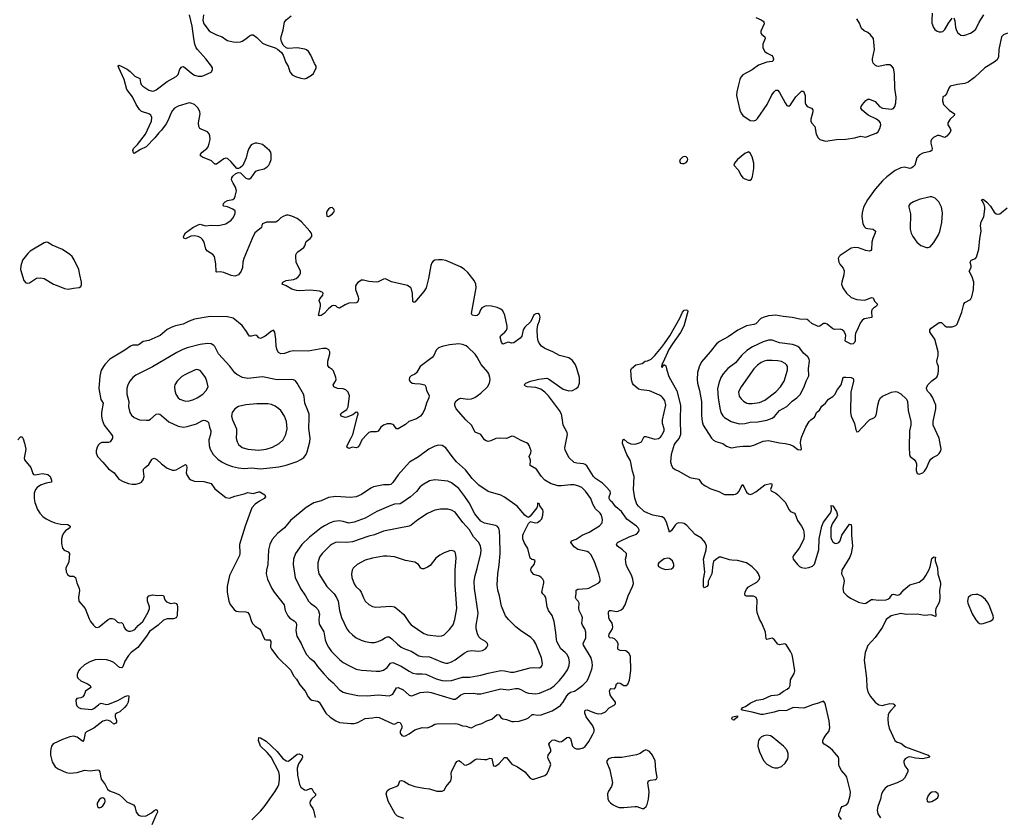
# Model space of a CAD drawing. Header units: inches. Extents: x 1682510 to 1839368, y 640758 to 791543.
# Tile 61 of 186: x 1713002 to 1723740, y 728773 to 737476. Entities that reach past the tile are written whole.
import ezdxf

# ---------------------------------------------------------------- set-up
doc = ezdxf.new("R2010")
doc.units = ezdxf.units.IN
doc.header["$MEASUREMENT"] = 0
for name, color, linetype in [('B7712', 7, 'Continuous'), ('B7713', 7, 'Continuous'), ('B7722', 7, 'Continuous'), ('B7723', 7, 'Continuous')]:
    doc.layers.add(name, color=color, linetype=linetype)

msp = doc.modelspace()

# ---------------------------------------------------------------- linework, layer by layer
at = {"layer": 'B7712', "color": 6}
for points, elevation in [([(1714171, 730000), (1714170, 729999), (1714146, 729970), (1714095, 729925), (1714062, 729910), (1714045, 729895), (1714043, 729870), (1714059, 729830), (1714057, 729810), (1714050, 729799), (1714030, 729790), (1713998, 729818), (1713970, 729831), (1713950, 729833), (1713910, 729822), (1713810, 729747), (1713730, 729707), (1713717, 729690), (1713702, 729618), (1713690, 729600), (1713630, 729649), (1713590, 729658), (1713550, 729650), (1713470, 729622), (1713366, 729574), (1713350, 729550), (1713342, 729518), (1713337, 729490), (1713339, 729450), (1713357, 729377), (1713390, 729324), (1713422, 729302), (1713510, 729263), (1713550, 729254), (1713630, 729262), (1713710, 729286), (1713770, 729280), (1713850, 729290), (1713867, 729287), (1713878, 729270), (1713882, 729222), (1713891, 729190), (1713933, 729130), (1713960, 729080), (1713983, 729063), (1714050, 729037), (1714090, 729017), (1714125, 728990), (1714170, 728941), (1714245, 728910), (1714257, 728890), (1714272, 728830), (1714297, 728797), (1714330, 728785), (1714380, 728790), (1714439, 728821), (1714470, 728849), (1714490, 728859), (1714501, 728850), (1714506, 728830), (1714486, 728794), (1714442, 728690)], 600), ([(1713622, 730000), (1713626, 729990), (1713642, 729970), (1713670, 729959), (1713790, 729948), (1713810, 729959), (1713861, 730000)], 600), ([(1716285, 730000), (1716341, 729910), (1716387, 729867), (1716450, 729825), (1716489, 729809), (1716615, 729795), (1716650, 729797), (1716690, 729808), (1716770, 729851), (1716850, 729857), (1716890, 729866), (1716924, 729864), (1717070, 729793), (1717090, 729791), (1717130, 729812), (1717150, 729808), (1717170, 729770), (1717168, 729750), (1717152, 729710), (1717151, 729690), (1717170, 729665), (1717190, 729659), (1717210, 729663), (1717250, 729685), (1717310, 729727), (1717390, 729752), (1717450, 729751), (1717492, 729768), (1717530, 729789), (1717550, 729792), (1717757, 729797), (1717789, 729790), (1717830, 729773), (1717870, 729769), (1717910, 729753), (1717930, 729751), (1717981, 729779), (1718042, 729798), (1718095, 729825), (1718150, 729845), (1718210, 729894), (1718230, 729890), (1718250, 729863), (1718270, 729846), (1718310, 729840), (1718370, 729819), (1718390, 729817), (1718450, 729823), (1718530, 729846), (1718550, 729857), (1718590, 729894), (1718610, 729896), (1718650, 729887), (1718690, 729892), (1718810, 729935), (1718869, 729971), (1718902, 729998), (1718903, 730000)], 700), ([(1717190, 728759), (1717124, 728784), (1717096, 728810), (1717020, 728950), (1716999, 729030), (1717010, 729062), (1717030, 729080), (1717051, 729089), (1717125, 729115), (1717133, 729127), (1717149, 729171), (1717165, 729175), (1717190, 729166), (1717251, 729131), (1717310, 729111), (1717410, 729091), (1717470, 729084), (1717550, 729057), (1717610, 729060), (1717630, 729069), (1717655, 729110), (1717704, 729170), (1717712, 729208), (1717707, 729250), (1717710, 729270), (1717750, 729354), (1717770, 729383), (1717790, 729392), (1717810, 729382), (1717850, 729346), (1717870, 729343), (1717910, 729359), (1717970, 729404), (1717990, 729410), (1718070, 729403), (1718095, 729405), (1718130, 729417), (1718150, 729415), (1718164, 729344), (1718170, 729335), (1718190, 729333), (1718230, 729360), (1718290, 729425), (1718310, 729424), (1718370, 729352), (1718430, 729324), (1718511, 729271), (1718570, 729202), (1718590, 729190), (1718610, 729190), (1718730, 729230), (1718750, 729247), (1718766, 729274), (1718793, 729350), (1718788, 729370), (1718764, 729410), (1718761, 729430), (1718767, 729450), (1718793, 729490), (1718795, 729510), (1718772, 729570), (1718783, 729590), (1718810, 729614), (1718830, 729617), (1718890, 729597), (1718910, 729599), (1718930, 729610), (1718970, 729644), (1718990, 729648), (1719010, 729632), (1719030, 729550), (1719050, 729530), (1719070, 729522), (1719110, 729521), (1719148, 729532), (1719170, 729546), (1719210, 729600), (1719250, 729672), (1719266, 729710), (1719267, 729730), (1719251, 729770), (1719180, 729870), (1719166, 729910), (1719165, 729930), (1719170, 729941), (1719190, 729945), (1719270, 729913), (1719310, 729904), (1719350, 729906), (1719390, 729923), (1719430, 729969), (1719485, 729995), (1719489, 730000)], 600), ([(1715534, 728746), (1715630, 728840), (1715670, 728886), (1715785, 729050), (1715816, 729104), (1715827, 729133), (1715834, 729186), (1715836, 729230), (1715828, 729270), (1715745, 729430), (1715702, 729482), (1715630, 729550), (1715608, 729610), (1715610, 729643), (1715630, 729640), (1715690, 729603), (1715811, 729491), (1715870, 729418), (1715910, 729388), (1715930, 729387), (1715950, 729396), (1716030, 729461), (1716050, 729465), (1716082, 729450), (1716087, 729430), (1716081, 729410), (1716044, 729356), (1716029, 729310), (1716032, 729232), (1716053, 729133), (1716070, 729102), (1716110, 729072), (1716130, 729071), (1716170, 729087), (1716190, 729087), (1716207, 729050), (1716230, 729030), (1716229, 729010), (1716186, 728970), (1716170, 728950), (1716166, 728930), (1716170, 728910), (1716198, 728870), (1716206, 728850), (1716225, 728770)], 600)]:
    msp.add_lwpolyline(points, dxfattribs=dict(at, elevation=elevation))
at = {"layer": 'B7712', "color": 6, "elevation": 600}
for points in [[(1719830, 729508), (1719810, 729500), (1719770, 729470), (1719730, 729455), (1719570, 729424), (1719490, 729427), (1719457, 729423), (1719423, 729410), (1719407, 729390), (1719406, 729370), (1719437, 729290), (1719467, 729150), (1719457, 729110), (1719422, 729058), (1719411, 729030), (1719416, 728976), (1719429, 728950), (1719445, 728930), (1719474, 728910), (1719511, 728891), (1719541, 728881), (1719590, 728879), (1719712, 728892), (1719731, 728891), (1719790, 728870), (1719810, 728868), (1719835, 728890), (1719846, 728914), (1719859, 728970), (1719866, 729050), (1719854, 729150), (1719860, 729170), (1719880, 729180), (1719935, 729185), (1719948, 729192), (1719953, 729207), (1719941, 729290), (1719934, 729390), (1719905, 729450), (1719870, 729490), (1719850, 729503)], [(1713910, 728987), (1713890, 728982), (1713870, 728964), (1713849, 728929), (1713846, 728910), (1713851, 728890), (1713870, 728878), (1713890, 728883), (1713910, 728898), (1713932, 728930), (1713935, 728950), (1713931, 728971)]]:
    msp.add_lwpolyline(points, close=True, dxfattribs=at)
at = {"layer": 'B7713', "color": 6}
for points, elevation in [([(1719489, 730000), (1719499, 730010), (1719500, 730030), (1719459, 730079), (1719442, 730110), (1719435, 730150), (1719442, 730170), (1719450, 730178), (1719490, 730175), (1719500, 730190), (1719512, 730228), (1719530, 730240), (1719550, 730235), (1719590, 730212), (1719615, 730210), (1719634, 730226), (1719654, 730270), (1719666, 730374), (1719663, 730530), (1719644, 730564), (1719611, 730590), (1719550, 730594), (1719530, 730603), (1719527, 730610), (1719528, 730670), (1719514, 730694), (1719490, 730719), (1719470, 730727), (1719439, 730730), (1719430, 730738), (1719427, 730750), (1719430, 730770), (1719467, 730830), (1719472, 730850), (1719463, 730890), (1719434, 730930), (1719426, 730950), (1719425, 731010), (1719430, 731028), (1719436, 731030), (1719451, 731031), (1719510, 731019), (1719530, 731022), (1719563, 731037), (1719585, 731055), (1719604, 731090), (1719638, 731190), (1719687, 731290), (1719695, 731325), (1719690, 731370), (1719676, 731416), (1719623, 731510), (1719616, 731530), (1719609, 731590), (1719619, 731630), (1719619, 731650), (1719577, 731690), (1719520, 731730), (1719510, 731750), (1719523, 731770), (1719550, 731786), (1719648, 731832), (1719730, 731862), (1719756, 731890), (1719758, 731910), (1719748, 731930), (1719728, 731950), (1719625, 732025), (1719564, 732110), (1719502, 732162), (1719467, 732207), (1719442, 732230), (1719430, 732250), (1719431, 732270), (1719446, 732310), (1719440, 732330), (1719399, 732379), (1719359, 732419), (1719280, 732470), (1719259, 732490), (1719189, 732609), (1719170, 732624), (1719150, 732631), (1719077, 732637), (1719050, 732645), (1718990, 732698), (1718950, 732783), (1718946, 732806), (1718977, 732950), (1718974, 732970), (1718929, 733050), (1718920, 733130), (1718911, 733170), (1718890, 733212), (1718770, 733372), (1718730, 733413), (1718685, 733445), (1718630, 733462), (1718537, 733470), (1718518, 733478), (1718505, 733490), (1718523, 733510), (1718573, 733530), (1718665, 733555), (1718750, 733566), (1718770, 733557), (1718930, 733444), (1718990, 733425), (1719030, 733431), (1719070, 733450), (1719092, 733470), (1719108, 733510), (1719106, 733570), (1719080, 733670), (1719064, 733710), (1719030, 733756), (1718990, 733785), (1718890, 733810), (1718817, 733850), (1718730, 733887), (1718693, 733913), (1718666, 733946), (1718656, 733970), (1718649, 734010), (1718645, 734095), (1718653, 734147), (1718672, 734190), (1718678, 734230), (1718670, 734258), (1718652, 734270), (1718630, 734268), (1718610, 734254), (1718578, 734182), (1718510, 734122), (1718494, 734090), (1718478, 734022), (1718461, 733999), (1718390, 733949), (1718370, 733948), (1718330, 733956), (1718270, 733937), (1718256, 733956), (1718243, 734010), (1718250, 734030), (1718293, 734067), (1718311, 734089), (1718318, 734110), (1718318, 734130), (1718293, 734253), (1718270, 734300), (1718250, 734318), (1718210, 734335), (1718147, 734350), (1718090, 734352), (1718070, 734347), (1718043, 734330), (1718028, 734310), (1718010, 734264), (1717993, 734247), (1717970, 734243), (1717935, 734250), (1717931, 734270), (1717980, 734550), (1717975, 734590), (1717958, 734630), (1717890, 734716), (1717850, 734753), (1717810, 734780), (1717650, 734849), (1717610, 734857), (1717570, 734857), (1717529, 734851), (1717510, 734840), (1717497, 734823), (1717486, 734794), (1717461, 734650), (1717436, 734550), (1717410, 734510), (1717310, 734395), (1717295, 734395), (1717290, 734401), (1717287, 734487), (1717277, 734537), (1717269, 734550), (1717230, 734574), (1717057, 734617), (1716990, 734647), (1716970, 734646), (1716910, 734616), (1716890, 734613), (1716810, 734618), (1716750, 734634), (1716730, 734632), (1716691, 734609), (1716675, 734590), (1716665, 734570), (1716666, 734530), (1716693, 734453), (1716696, 734430), (1716695, 734410), (1716687, 734393), (1716672, 734388), (1716590, 734382), (1716550, 734365), (1716490, 734327), (1716470, 734335), (1716450, 734352), (1716430, 734357), (1716410, 734352), (1716370, 734322), (1716321, 734270), (1716290, 734249), (1716270, 734243), (1716261, 734250), (1716263, 734263), (1716282, 734350), (1716281, 734370), (1716269, 734410), (1716274, 734430), (1716308, 734470), (1716313, 734490), (1716302, 734502), (1716273, 734513), (1716170, 734526), (1716050, 734519), (1716022, 734522), (1715970, 734535), (1715910, 734570), (1715863, 734590), (1715873, 734610), (1715907, 734630), (1715990, 734641), (1716016, 734650), (1716041, 734670), (1716056, 734690), (1716064, 734710), (1716063, 734730), (1716019, 734830), (1716012, 734888), (1716014, 734910), (1716023, 734930), (1716036, 734944), (1716102, 734990), (1716112, 735008), (1716125, 735055), (1716169, 735090), (1716187, 735110), (1716187, 735130), (1716180, 735150), (1716165, 735170), (1716077, 735270), (1716030, 735306), (1715970, 735331), (1715930, 735341), (1715910, 735341), (1715875, 735330), (1715850, 735315), (1715819, 735281), (1715794, 735266), (1715695, 735265), (1715652, 735248), (1715642, 735230), (1715638, 735210), (1715619, 735190), (1715566, 735150), (1715536, 735090), (1715445, 734870), (1715436, 734830), (1715433, 734770), (1715417, 734730), (1715390, 734690), (1715350, 734676), (1715310, 734683), (1715230, 734719), (1715190, 734724), (1715150, 734721), (1715145, 734725), (1715143, 734810), (1715126, 734890), (1715110, 734914), (1715051, 734951), (1715034, 734970), (1715014, 735050), (1714997, 735077), (1714976, 735096), (1714950, 735111), (1714910, 735119), (1714867, 735113), (1714810, 735086), (1714793, 735093), (1714789, 735110), (1714809, 735151), (1714890, 735210), (1714950, 735239), (1714970, 735243), (1715030, 735228), (1715090, 735233), (1715170, 735230), (1715250, 735247), (1715310, 735288), (1715327, 735310), (1715347, 735350), (1715353, 735370), (1715352, 735390), (1715328, 735410), (1715270, 735432), (1715230, 735440), (1715220, 735450), (1715225, 735470), (1715243, 735490), (1715270, 735502), (1715325, 735515), (1715344, 735530), (1715354, 735550), (1715367, 735610), (1715357, 735650), (1715330, 735692), (1715314, 735730), (1715315, 735750), (1715325, 735770), (1715361, 735799), (1715390, 735808), (1715410, 735803), (1715470, 735748), (1715490, 735740), (1715510, 735740), (1715527, 735750), (1715579, 735821), (1715605, 735835), (1715670, 735850), (1715702, 735870), (1715720, 735890), (1715732, 735910), (1715743, 735950), (1715745, 736005), (1715741, 736030), (1715725, 736050), (1715650, 736112), (1715590, 736128), (1715570, 736127), (1715541, 736119), (1715526, 736110), (1715501, 736070), (1715486, 736030), (1715472, 735968), (1715436, 735884), (1715410, 735861), (1715390, 735853), (1715370, 735853), (1715305, 735930), (1715270, 735961), (1715250, 735966), (1715230, 735956), (1715150, 735901), (1715130, 735899), (1715095, 735935), (1714995, 735975), (1714975, 735990), (1714975, 736010), (1714991, 736030), (1715042, 736070), (1715057, 736090), (1715070, 736123), (1715081, 736170), (1715076, 736210), (1715067, 736230), (1715050, 736252), (1714980, 736280), (1714968, 736288), (1714955, 736310), (1714953, 736350), (1714971, 736450), (1714968, 736470), (1714949, 736510), (1714909, 736550), (1714870, 736566), (1714850, 736569), (1714730, 736532), (1714690, 736509), (1714670, 736486), (1714650, 736451), (1714620, 736380), (1714599, 736341), (1714550, 736271), (1714519, 736241), (1714475, 736185), (1714382, 736090), (1714320, 736060), (1714250, 736015), (1714243, 736023), (1714237, 736050), (1714244, 736070), (1714286, 736114), (1714373, 736227), (1714438, 736370), (1714445, 736410), (1714433, 736433), (1714410, 736449), (1714330, 736475), (1714310, 736496), (1714273, 736550), (1714233, 736633), (1714170, 736714), (1714143, 736823), (1714084, 736950), (1714077, 736970), (1714082, 736978), (1714110, 736970), (1714175, 736935), (1714208, 736910), (1714259, 736859), (1714314, 736834), (1714320, 736790), (1714328, 736770), (1714345, 736750), (1714410, 736706), (1714450, 736697), (1714470, 736700), (1714489, 736710), (1714610, 736801), (1714710, 736856), (1714730, 736876), (1714750, 736934), (1714770, 736962), (1714790, 736963), (1714890, 736882), (1714910, 736870), (1714950, 736860), (1714990, 736861), (1715010, 736866), (1715090, 736904), (1715106, 736930), (1715106, 736950), (1715095, 736970), (1715034, 737050), (1714941, 737150), (1714928, 737170), (1714912, 737210), (1714900, 737270), (1714883, 737403), (1714856, 737530)], 600), ([(1715007, 737530), (1714999, 737470), (1715012, 737430), (1715070, 737354), (1715090, 737339), (1715150, 737309), (1715210, 737290), (1715250, 737258), (1715269, 737249), (1715330, 737235), (1715370, 737232), (1715410, 737234), (1715430, 737240), (1715470, 737266), (1715510, 737300), (1715530, 737312), (1715550, 737311), (1715590, 737282), (1715650, 737221), (1715690, 737201), (1715790, 737170), (1715815, 737155), (1715857, 737117), (1715877, 737090), (1715905, 737010), (1715932, 736970), (1715947, 736907), (1715973, 736873), (1716010, 736854), (1716070, 736836), (1716110, 736831), (1716130, 736836), (1716185, 736870), (1716205, 736890), (1716237, 736950), (1716236, 736970), (1716217, 736997), (1716176, 737090), (1716152, 737130), (1716130, 737147), (1716113, 737153), (1716030, 737169), (1715930, 737161), (1715910, 737167), (1715877, 737197), (1715856, 737236), (1715852, 737270), (1715855, 737290), (1715876, 737364), (1715889, 737450), (1715907, 737473), (1715963, 737517)], 600), ([(1718903, 730000), (1718930, 730030), (1718970, 730099), (1718990, 730125), (1719010, 730138), (1719052, 730150), (1719086, 730170), (1719145, 730215), (1719190, 730263), (1719210, 730301), (1719243, 730390), (1719249, 730430), (1719246, 730466), (1719233, 730513), (1719150, 730650), (1719146, 730670), (1719177, 730730), (1719175, 730795), (1719167, 730830), (1719140, 730870), (1719134, 730890), (1719139, 730950), (1719133, 730973), (1719103, 731030), (1719099, 731050), (1719102, 731110), (1719091, 731130), (1719073, 731150), (1719064, 731170), (1719070, 731210), (1719070, 731250), (1719090, 731261), (1719190, 731269), (1719210, 731274), (1719318, 731330), (1719332, 731350), (1719331, 731370), (1719318, 731430), (1719269, 731570), (1719230, 731640), (1719210, 731661), (1719190, 731673), (1719090, 731695), (1719050, 731725), (1719011, 731770), (1719021, 731790), (1719072, 731808), (1719138, 731850), (1719214, 731886), (1719326, 731954), (1719353, 731987), (1719358, 732022), (1719346, 732070), (1719333, 732090), (1719280, 732140), (1719252, 732190), (1719231, 732251), (1719174, 732330), (1719131, 732371), (1719090, 732391), (1719050, 732400), (1719010, 732402), (1718910, 732389), (1718870, 732390), (1718790, 732416), (1718730, 732453), (1718690, 732494), (1718638, 732570), (1718569, 732610), (1718572, 732670), (1718560, 732710), (1718577, 732750), (1718580, 732770), (1718559, 732830), (1718547, 732847), (1718530, 732860), (1718470, 732884), (1718390, 732928), (1718370, 732930), (1718310, 732905), (1718230, 732909), (1718195, 732905), (1718139, 732881), (1718110, 732875), (1718090, 732879), (1718072, 732892), (1718030, 732948), (1717970, 732975), (1717928, 733050), (1717868, 733108), (1717762, 733230), (1717746, 733266), (1717748, 733290), (1717763, 733317), (1717790, 733340), (1717815, 733345), (1717890, 733337), (1717930, 733340), (1717967, 733353), (1717993, 733370), (1718030, 733399), (1718104, 733470), (1718125, 733510), (1718132, 733550), (1718131, 733570), (1718120, 733610), (1718108, 733630), (1718035, 733715), (1717993, 733793), (1717970, 733826), (1717890, 733902), (1717870, 733916), (1717830, 733933), (1717790, 733939), (1717690, 733927), (1717610, 733910), (1717570, 733896), (1717543, 733870), (1717517, 733810), (1717502, 733790), (1717370, 733693), (1717330, 733623), (1717310, 733607), (1717273, 733590), (1717255, 733570), (1717250, 733550), (1717258, 733530), (1717283, 733510), (1717310, 733505), (1717370, 733504), (1717422, 733490), (1717433, 733470), (1717437, 733430), (1717460, 733390), (1717467, 733370), (1717463, 733350), (1717437, 733290), (1717422, 733230), (1717398, 733182), (1717372, 733150), (1717330, 733122), (1717247, 733093), (1717210, 733060), (1717130, 733011), (1717110, 733011), (1717081, 733050), (1717070, 733060), (1717050, 733067), (1717010, 733065), (1716970, 733050), (1716941, 733030), (1716910, 732986), (1716890, 732978), (1716830, 732978), (1716810, 732970), (1716790, 732953), (1716734, 732890), (1716708, 732832), (1716690, 732811), (1716670, 732804), (1716630, 732811), (1716590, 732796), (1716571, 732810), (1716573, 732830), (1716615, 732905), (1716634, 732950), (1716688, 733150), (1716693, 733170), (1716691, 733190), (1716670, 733192), (1716634, 733166), (1716570, 733138), (1716550, 733136), (1716507, 733150), (1716500, 733170), (1716518, 733190), (1716570, 733224), (1716586, 733250), (1716600, 733370), (1716585, 733410), (1716558, 733438), (1716529, 733449), (1716470, 733452), (1716427, 733470), (1716422, 733490), (1716446, 733530), (1716453, 733550), (1716450, 733570), (1716423, 733643), (1716410, 733658), (1716379, 733679), (1716364, 733704), (1716363, 733750), (1716385, 733830), (1716384, 733850), (1716373, 733873), (1716350, 733887), (1716310, 733888), (1716150, 733860), (1715990, 733863), (1715950, 733855), (1715890, 733835), (1715850, 733830), (1715825, 733845), (1715812, 733870), (1715801, 733910), (1715796, 733990), (1715785, 734065), (1715770, 734088), (1715750, 734077), (1715679, 734021), (1715630, 733998), (1715610, 734005), (1715590, 734029), (1715575, 734035), (1715530, 734021), (1715510, 734021), (1715496, 734036), (1715475, 734075), (1715430, 734140), (1715330, 734219), (1715270, 734234), (1715078, 734238), (1714910, 734207), (1714850, 734187), (1714785, 734155), (1714703, 734137), (1714660, 734120), (1714610, 734095), (1714533, 734030), (1714510, 734018), (1714410, 733976), (1714350, 733966), (1714306, 733930), (1714290, 733925), (1714236, 733924), (1714210, 733915), (1714149, 733870), (1713987, 733773), (1713930, 733715), (1713890, 733650), (1713875, 733585), (1713867, 733450), (1713888, 733330), (1713911, 733290), (1713894, 733190), (1713894, 733150), (1713901, 733110), (1713925, 733050), (1714005, 732950), (1714013, 732930), (1714013, 732910), (1714005, 732890), (1713990, 732870), (1713970, 732863), (1713899, 732861), (1713876, 732850), (1713863, 732837), (1713846, 732810), (1713836, 732770), (1713836, 732750), (1713851, 732710), (1713910, 732649), (1713970, 732577), (1714031, 732530), (1714084, 732464), (1714130, 732436), (1714190, 732415), (1714230, 732408), (1714270, 732407), (1714310, 732419), (1714331, 732430), (1714350, 732456), (1714360, 732490), (1714351, 732550), (1714354, 732570), (1714370, 732590), (1714410, 732622), (1714442, 732678), (1714450, 732686), (1714470, 732690), (1714497, 732677), (1714548, 732630), (1714610, 732584), (1714670, 732562), (1714690, 732560), (1714710, 732566), (1714810, 732622), (1714821, 732610), (1714825, 732590), (1714819, 732530), (1714825, 732510), (1714851, 732471), (1714870, 732454), (1714910, 732439), (1715010, 732436), (1715090, 732417), (1715130, 732358), (1715250, 732262), (1715290, 732256), (1715350, 732277), (1715450, 732301), (1715490, 732316), (1715550, 732307), (1715610, 732324), (1715623, 732323), (1715676, 732290), (1715683, 732270), (1715668, 732250), (1715617, 732223), (1715570, 732190), (1715533, 732150), (1715460, 731950), (1715400, 731750), (1715404, 731650), (1715401, 731630), (1715292, 731410), (1715266, 731290), (1715266, 731230), (1715282, 731130), (1715296, 731096), (1715340, 731040), (1715364, 731024), (1715390, 731018), (1715470, 731014), (1715490, 731006), (1715498, 730998), (1715510, 730977), (1715530, 730910), (1715545, 730885), (1715570, 730859), (1715616, 730830), (1715633, 730813), (1715660, 730740), (1715675, 730715), (1715690, 730708), (1715730, 730709), (1715740, 730690), (1715739, 730630), (1715747, 730607), (1715817, 730517), (1715958, 730378), (1715990, 730316), (1716021, 730281), (1716059, 730219), (1716116, 730150), (1716150, 730086), (1716170, 730064), (1716190, 730052), (1716250, 730040), (1716268, 730028), (1716285, 730000)], 700), ([(1720000, 733364), (1719980, 733380), (1719870, 733428), (1719778, 733438), (1719750, 733446), (1719697, 733490), (1719684, 733510), (1719675, 733545), (1719667, 733653), (1719674, 733670), (1719722, 733710), (1719790, 733723), (1719822, 733750), (1719850, 733755), (1719890, 733773), (1719930, 733812), (1720000, 733899)], 500), ([(1712983, 732890), (1713010, 732926), (1713030, 732925), (1713042, 732902), (1713056, 732856), (1713070, 732791), (1713052, 732690), (1713055, 732675), (1713125, 732590), (1713144, 732524), (1713154, 732514), (1713170, 732508), (1713250, 732525), (1713310, 732512), (1713333, 732490), (1713350, 732450), (1713351, 732429), (1713290, 732419), (1713230, 732396), (1713192, 732370), (1713174, 732350), (1713161, 732310), (1713159, 732250), (1713167, 732207), (1713195, 732130), (1713222, 732090), (1713256, 732056), (1713290, 732031), (1713343, 732003), (1713386, 731986), (1713450, 731971), (1713528, 731968), (1713552, 731950), (1713549, 731930), (1713502, 731898), (1713483, 731877), (1713469, 731850), (1713460, 731810), (1713460, 731760), (1713471, 731711), (1713489, 731689), (1713531, 731670), (1713545, 731650), (1713538, 731562), (1713506, 731490), (1713509, 731450), (1713524, 731424), (1713539, 731410), (1713550, 731405), (1713590, 731405), (1713610, 731390), (1713627, 731330), (1713652, 731270), (1713653, 731247), (1713642, 731170), (1713649, 731130), (1713717, 731050), (1713759, 730939), (1713774, 730910), (1713806, 730870), (1713830, 730848), (1713850, 730844), (1713870, 730853), (1713967, 730933), (1713990, 730943), (1714010, 730944), (1714036, 730936), (1714070, 730902), (1714090, 730895), (1714110, 730900), (1714116, 730896), (1714130, 730879), (1714139, 730850), (1714152, 730830), (1714174, 730810), (1714190, 730803), (1714210, 730803), (1714236, 730810), (1714257, 730823), (1714294, 730866), (1714344, 730910), (1714402, 731010), (1714419, 731050), (1714419, 731070), (1714397, 731130), (1714397, 731170), (1714410, 731190), (1714450, 731201), (1714510, 731193), (1714550, 731198), (1714570, 731195), (1714586, 731146), (1714603, 731123), (1714650, 731106), (1714690, 731112), (1714707, 731107), (1714720, 731090), (1714724, 731070), (1714718, 730970), (1714710, 730950), (1714680, 730940), (1714610, 730938), (1714570, 730925), (1714511, 730870), (1714418, 730802), (1714386, 730750), (1714290, 730625), (1714218, 730570), (1714190, 730540), (1714150, 730478), (1714126, 730414), (1714115, 730405), (1714090, 730409), (1714030, 730461), (1713990, 730482), (1713950, 730490), (1713870, 730495), (1713826, 730490), (1713769, 730470), (1713710, 730436), (1713660, 730390), (1713645, 730370), (1713629, 730330), (1713630, 730310), (1713638, 730290), (1713670, 730262), (1713742, 730230), (1713772, 730212), (1713777, 730190), (1713720, 730150), (1713707, 730110), (1713692, 730088), (1713670, 730078), (1713626, 730070), (1713616, 730050), (1713618, 730010), (1713622, 730000)], 600), ([(1720000, 732052), (1719908, 732070), (1719852, 732090), (1719813, 732110), (1719750, 732168), (1719733, 732190), (1719710, 732257), (1719696, 732350), (1719703, 732490), (1719686, 732550), (1719663, 732663), (1719624, 732730), (1719575, 732850), (1719579, 732890), (1719590, 732899), (1719626, 732866), (1719667, 732847), (1719710, 732846), (1719750, 732854), (1719782, 732870), (1719813, 732927), (1719830, 732929), (1719930, 732900), (1719970, 732906), (1719990, 732921), (1720000, 732934)], 500), ([(1720000, 731570), (1719973, 731550), (1719961, 731530), (1719968, 731510), (1720000, 731492)], 600), ([(1713861, 730000), (1713870, 730007), (1713890, 730017), (1713950, 730004), (1713970, 730009), (1714074, 730046), (1714150, 730092), (1714170, 730100), (1714190, 730101), (1714193, 730090), (1714184, 730030), (1714171, 730000)], 600)]:
    msp.add_lwpolyline(points, dxfattribs=dict(at, elevation=elevation))
for points, elevation in [([(1716410, 735425), (1716390, 735424), (1716370, 735410), (1716356, 735390), (1716350, 735370), (1716351, 735331), (1716370, 735327), (1716410, 735352), (1716430, 735377), (1716434, 735390), (1716430, 735410)], 600), ([(1713290, 735047), (1713270, 735042), (1713117, 734950), (1713090, 734923), (1713033, 734850), (1713013, 734790), (1713011, 734750), (1713049, 734629), (1713070, 734605), (1713090, 734601), (1713110, 734606), (1713185, 734655), (1713230, 734660), (1713271, 734651), (1713370, 734590), (1713430, 734569), (1713490, 734541), (1713530, 734534), (1713590, 734546), (1713650, 734555), (1713670, 734566), (1713677, 734583), (1713678, 734610), (1713657, 734690), (1713648, 734750), (1713597, 734857), (1713575, 734890), (1713550, 734914), (1713470, 734969), (1713357, 735017), (1713310, 735044)], 700), ([(1715050, 733943), (1714970, 733933), (1714830, 733896), (1714783, 733877), (1714717, 733843), (1714450, 733688), (1714270, 733597), (1714235, 733570), (1714204, 733530), (1714182, 733490), (1714170, 733450), (1714170, 733390), (1714191, 733310), (1714190, 733250), (1714202, 733190), (1714221, 733160), (1714250, 733135), (1714310, 733110), (1714385, 733105), (1714410, 733107), (1714430, 733117), (1714490, 733170), (1714514, 733174), (1714530, 733171), (1714550, 733157), (1714630, 733089), (1714730, 733040), (1714790, 733029), (1714830, 733036), (1714930, 733067), (1714990, 733100), (1715010, 733105), (1715030, 733103), (1715051, 733091), (1715060, 733080), (1715072, 733030), (1715088, 732990), (1715085, 732950), (1715066, 732890), (1715069, 732830), (1715079, 732790), (1715111, 732730), (1715162, 732682), (1715210, 732649), (1715263, 732623), (1715323, 732602), (1715390, 732586), (1715450, 732580), (1715530, 732587), (1715630, 732575), (1715730, 732586), (1715830, 732598), (1715910, 732615), (1716030, 732655), (1716070, 732676), (1716100, 732700), (1716125, 732730), (1716138, 732762), (1716166, 732870), (1716171, 732910), (1716155, 733015), (1716160, 733130), (1716158, 733170), (1716146, 733210), (1716113, 733290), (1716106, 733366), (1716099, 733390), (1716030, 733511), (1716010, 733536), (1715990, 733547), (1715970, 733551), (1715810, 733547), (1715650, 733579), (1715490, 733561), (1715433, 733573), (1715370, 733605), (1715350, 733621), (1715294, 733694), (1715172, 733830), (1715131, 733910), (1715121, 733921), (1715090, 733938)], 800), ([(1714930, 733658), (1714910, 733652), (1714810, 733606), (1714770, 733583), (1714718, 733530), (1714696, 733490), (1714691, 733470), (1714693, 733430), (1714704, 733390), (1714730, 733350), (1714750, 733335), (1714790, 733319), (1714815, 733315), (1714850, 733317), (1714890, 733327), (1714939, 733350), (1714998, 733390), (1715036, 733430), (1715056, 733470), (1715045, 733530), (1715027, 733570), (1714990, 733628), (1714970, 733648), (1714950, 733657)], 900), ([(1715590, 733286), (1715470, 733272), (1715390, 733254), (1715349, 733231), (1715320, 733190), (1715314, 733150), (1715324, 733110), (1715366, 733010), (1715368, 732972), (1715363, 732910), (1715373, 732870), (1715390, 732840), (1715429, 732809), (1715490, 732790), (1715610, 732778), (1715690, 732788), (1715759, 732810), (1715832, 732850), (1715875, 732890), (1715906, 732950), (1715918, 733010), (1715913, 733090), (1715889, 733150), (1715850, 733210), (1715830, 733231), (1715790, 733260), (1715750, 733277), (1715710, 733283)], 900), ([(1717570, 732835), (1717530, 732823), (1717463, 732790), (1717350, 732705), (1717253, 732647), (1717131, 732509), (1717073, 732427), (1717050, 732404), (1717030, 732399), (1716970, 732400), (1716861, 732379), (1716830, 732365), (1716730, 732296), (1716670, 732271), (1716610, 732261), (1716450, 732274), (1716370, 732261), (1716290, 732227), (1716210, 732205), (1716127, 732153), (1715956, 732010), (1715890, 731933), (1715813, 731870), (1715757, 731803), (1715731, 731750), (1715716, 731690), (1715707, 731533), (1715694, 731470), (1715692, 731430), (1715704, 731370), (1715752, 731270), (1715777, 731230), (1715888, 731090), (1715898, 731030), (1715926, 730970), (1715947, 730947), (1715997, 730917), (1716016, 730896), (1716021, 730870), (1716014, 730810), (1716025, 730750), (1716073, 730670), (1716098, 730610), (1716131, 730551), (1716166, 730510), (1716210, 730478), (1716250, 730418), (1716319, 730339), (1716370, 730284), (1716421, 730241), (1716490, 730164), (1716530, 730140), (1716566, 730126), (1716690, 730101), (1716790, 730100), (1716910, 730109), (1717030, 730100), (1717050, 730105), (1717070, 730118), (1717110, 730187), (1717130, 730189), (1717183, 730163), (1717250, 730106), (1717270, 730099), (1717290, 730103), (1717370, 730135), (1717450, 730141), (1717490, 730135), (1717730, 730064), (1717750, 730064), (1717770, 730074), (1717812, 730108), (1717850, 730123), (1717946, 730126), (1717990, 730121), (1718030, 730122), (1718250, 730174), (1718330, 730163), (1718410, 730178), (1718438, 730178), (1718469, 730169), (1718519, 730139), (1718550, 730128), (1718630, 730119), (1718670, 730126), (1718790, 730180), (1718830, 730209), (1718890, 730266), (1718937, 730323), (1718976, 730384), (1718994, 730430), (1718999, 730470), (1718991, 730510), (1718973, 730550), (1718952, 730572), (1718903, 730610), (1718860, 730690), (1718855, 730715), (1718851, 730790), (1718830, 730910), (1718810, 730974), (1718770, 731030), (1718753, 731070), (1718740, 731170), (1718729, 731190), (1718706, 731210), (1718698, 731230), (1718718, 731330), (1718717, 731350), (1718707, 731370), (1718690, 731390), (1718670, 731403), (1718610, 731424), (1718585, 731450), (1718578, 731470), (1718582, 731490), (1718612, 731530), (1718625, 731570), (1718610, 731582), (1718586, 731586), (1718570, 731599), (1718544, 731705), (1718505, 731770), (1718490, 731810), (1718490, 731850), (1718496, 731870), (1718550, 731977), (1718565, 731995), (1718570, 731999), (1718627, 731987), (1718650, 731991), (1718679, 732010), (1718695, 732030), (1718709, 732070), (1718711, 732111), (1718707, 732127), (1718676, 732170), (1718670, 732194), (1718650, 732199), (1718648, 732170), (1718642, 732150), (1718570, 732060), (1718550, 732043), (1718530, 732054), (1718510, 732071), (1718427, 732167), (1718290, 732266), (1718250, 732288), (1718110, 732329), (1718010, 732398), (1717936, 732470), (1717863, 732563), (1717767, 732650), (1717718, 732710), (1717650, 732806), (1717610, 732830)], 800), ([(1717530, 732457), (1717470, 732445), (1717390, 732397), (1717366, 732374), (1717330, 732329), (1717264, 732270), (1717170, 732204), (1717150, 732195), (1717090, 732189), (1717050, 732176), (1716898, 732110), (1716770, 732037), (1716650, 731993), (1716590, 731984), (1716530, 732002), (1716490, 732007), (1716430, 732001), (1716390, 731987), (1716325, 731955), (1716290, 731931), (1716164, 731830), (1716080, 731750), (1716011, 731650), (1715987, 731590), (1715983, 731530), (1716006, 731390), (1716066, 731270), (1716120, 731190), (1716152, 731132), (1716173, 731110), (1716230, 731070), (1716256, 731036), (1716271, 730990), (1716266, 730930), (1716269, 730889), (1716275, 730870), (1716318, 730798), (1716335, 730710), (1716350, 730670), (1716370, 730630), (1716403, 730583), (1716492, 730492), (1716530, 730462), (1716590, 730428), (1716670, 730391), (1716730, 730380), (1716890, 730367), (1716930, 730368), (1716970, 730380), (1717010, 730409), (1717045, 730455), (1717070, 730461), (1717164, 730424), (1717250, 730367), (1717290, 730347), (1717330, 730338), (1717390, 730340), (1717430, 730334), (1717545, 730285), (1717610, 730266), (1717650, 730261), (1717710, 730266), (1717830, 730302), (1717910, 730302), (1718030, 730323), (1718110, 730346), (1718250, 730374), (1718290, 730372), (1718357, 730357), (1718390, 730356), (1718570, 730403), (1718610, 730407), (1718670, 730403), (1718690, 730415), (1718699, 730430), (1718703, 730450), (1718693, 730513), (1718630, 730667), (1718610, 730701), (1718576, 730736), (1718465, 730810), (1718413, 730850), (1718332, 730930), (1718302, 730970), (1718257, 731077), (1718236, 731190), (1718218, 731250), (1718210, 731310), (1718218, 731430), (1718233, 731527), (1718241, 731650), (1718239, 731830), (1718235, 731895), (1718227, 731927), (1718210, 731948), (1718190, 731958), (1718070, 731983), (1718030, 732005), (1717965, 732085), (1717903, 732203), (1717855, 732275), (1717790, 732359), (1717710, 732421), (1717670, 732442)], 900), ([(1717590, 732136), (1717530, 732124), (1717450, 732088), (1717343, 732017), (1717270, 731960), (1717250, 731950), (1716970, 731896), (1716870, 731856), (1716810, 731841), (1716630, 731780), (1716570, 731772), (1716470, 731775), (1716445, 731770), (1716410, 731754), (1716390, 731738), (1716300, 731650), (1716272, 731610), (1716252, 731550), (1716252, 731490), (1716266, 731430), (1716353, 731290), (1716431, 731211), (1716459, 731170), (1716475, 731130), (1716490, 731030), (1716512, 730952), (1716569, 730829), (1716590, 730802), (1716630, 730763), (1716673, 730733), (1716726, 730706), (1716770, 730692), (1716830, 730680), (1716870, 730681), (1716910, 730692), (1716950, 730708), (1716990, 730735), (1717010, 730743), (1717030, 730741), (1717060, 730720), (1717121, 730661), (1717164, 730630), (1717190, 730616), (1717270, 730586), (1717356, 730536), (1717390, 730527), (1717470, 730523), (1717610, 730466), (1717650, 730455), (1717670, 730455), (1717710, 730468), (1717752, 730490), (1717850, 730563), (1717890, 730585), (1717930, 730594), (1718010, 730587), (1718050, 730592), (1718081, 730610), (1718098, 730630), (1718106, 730650), (1718103, 730670), (1718096, 730676), (1718081, 730690), (1718030, 730720), (1718010, 730743), (1717994, 730774), (1717981, 730830), (1717980, 730870), (1718000, 730970), (1718001, 731001), (1717962, 731270), (1717960, 731350), (1717970, 731410), (1717993, 731487), (1718030, 731650), (1718034, 731690), (1718029, 731730), (1718011, 731770), (1717950, 731835), (1717907, 731910), (1717836, 731990), (1717750, 732102), (1717710, 732126), (1717670, 732135)], 1000), ([(1717710, 731685), (1717690, 731682), (1717630, 731660), (1717585, 731635), (1717541, 731599), (1717479, 731521), (1717450, 731501), (1717410, 731485), (1717390, 731484), (1717377, 731490), (1717350, 731530), (1717310, 731556), (1717210, 731574), (1717090, 731614), (1717010, 731623), (1716970, 731621), (1716850, 731599), (1716770, 731577), (1716683, 731530), (1716638, 731490), (1716627, 731470), (1716621, 731430), (1716626, 731390), (1716650, 731321), (1716668, 731290), (1716711, 731251), (1716728, 731230), (1716750, 731168), (1716770, 731133), (1716810, 731096), (1716850, 731073), (1716886, 731066), (1717050, 731077), (1717089, 731069), (1717124, 731044), (1717190, 730985), (1717215, 730955), (1717250, 730899), (1717273, 730873), (1717410, 730779), (1717450, 730764), (1717570, 730751), (1717606, 730754), (1717630, 730764), (1717690, 730822), (1717730, 730875), (1717748, 730930), (1717769, 731050), (1717751, 731311), (1717753, 731470), (1717763, 731603), (1717755, 731655), (1717749, 731669), (1717738, 731678)], 1100)]:
    msp.add_lwpolyline(points, close=True, dxfattribs=dict(at, elevation=elevation))
at = {"layer": 'B7722', "color": 6, "elevation": 500}
for points in [[(1721648, 730000), (1721555, 729965), (1721436, 729970), (1721370, 729938), (1721350, 729935), (1721290, 729938), (1721230, 729919), (1721110, 729894), (1721090, 729894), (1720990, 729922), (1720881, 729941), (1720870, 729949), (1720890, 729970), (1720918, 729982), (1720943, 730000)], [(1721964, 728750), (1721936, 728790), (1721936, 728810), (1721950, 728839), (1721956, 728870), (1721970, 728890), (1722018, 728910), (1722038, 728930), (1722059, 729010), (1722062, 729050), (1722022, 729210), (1722010, 729230), (1721963, 729283), (1721938, 729330), (1721934, 729350), (1721937, 729410), (1721930, 729430), (1721866, 729506), (1721821, 729541), (1721774, 729570), (1721760, 729590), (1721760, 729610), (1721769, 729630), (1721792, 729668), (1721826, 729710), (1721839, 729750), (1721830, 729826), (1721789, 730000)], [(1722545, 730000), (1722551, 729991), (1722501, 729939), (1722485, 729915), (1722475, 729890), (1722469, 729849), (1722473, 729793), (1722485, 729745), (1722547, 729610), (1722570, 729593), (1722610, 729583), (1722664, 729544), (1722909, 729450), (1722928, 729430), (1722850, 729412), (1722770, 729419), (1722710, 729432), (1722690, 729429), (1722658, 729410), (1722645, 729390), (1722643, 729370), (1722655, 729335), (1722687, 729290), (1722688, 729270), (1722650, 729201), (1722630, 729178), (1722570, 729150), (1722470, 729114), (1722440, 729090), (1722418, 729062), (1722401, 729030), (1722389, 728970), (1722359, 728890), (1722354, 728850), (1722362, 728810), (1722388, 728768)], [(1722372, 730000), (1722410, 729994), (1722432, 730000)]]:
    msp.add_lwpolyline(points, dxfattribs=at)
at = {"layer": 'B7722', "color": 6}
for points, elevation in [([(1720790, 729833), (1720775, 729835), (1720767, 729850), (1720774, 729870), (1720830, 729879), (1720830, 729866), (1720810, 729847), (1720796, 729844)], 500), ([(1721150, 729669), (1721118, 729662), (1721093, 729650), (1721072, 729630), (1721060, 729610), (1721054, 729590), (1721052, 729550), (1721070, 729486), (1721113, 729393), (1721152, 729352), (1721210, 729321), (1721234, 729314), (1721270, 729313), (1721310, 729328), (1721350, 729363), (1721378, 729410), (1721384, 729436), (1721383, 729470), (1721368, 729510), (1721333, 729550), (1721210, 729652), (1721190, 729661)], 600), ([(1722991, 729051), (1722950, 729047), (1722930, 729037), (1722908, 729010), (1722896, 728970), (1722900, 728950), (1722910, 728942), (1722930, 728942), (1722950, 728947), (1722993, 728970), (1723015, 728990), (1723021, 729010), (1723017, 729030)], 600)]:
    msp.add_lwpolyline(points, close=True, dxfattribs=dict(at, elevation=elevation))
at = {"layer": 'B7723', "color": 6}
for points, elevation in [([(1721030, 737499), (1721090, 737475), (1721110, 737460), (1721118, 737450), (1721122, 737430), (1721084, 737350), (1721083, 737330), (1721094, 737314), (1721128, 737290), (1721132, 737272), (1721106, 737210), (1721108, 737170), (1721129, 737130), (1721153, 737110), (1721204, 737084), (1721216, 737070), (1721222, 737050), (1721220, 737030), (1721210, 737018), (1721150, 737012), (1721061, 736979), (1720991, 736929), (1720890, 736875), (1720868, 736850), (1720857, 736823), (1720838, 736750), (1720824, 736690), (1720820, 736650), (1720857, 736490), (1720870, 736456), (1720887, 736430), (1720970, 736377), (1721008, 736372), (1721030, 736379), (1721050, 736398), (1721153, 736550), (1721205, 736655), (1721230, 736687), (1721250, 736705), (1721270, 736706), (1721277, 736697), (1721290, 736682), (1721350, 736570), (1721370, 736541), (1721390, 736533), (1721410, 736548), (1721468, 736632), (1721530, 736697), (1721550, 736695), (1721567, 736650), (1721569, 736570), (1721576, 736550), (1721590, 736529), (1721638, 736510), (1721651, 736491), (1721651, 736470), (1721630, 736390), (1721631, 736370), (1721639, 736350), (1721672, 736310), (1721690, 736228), (1721710, 736188), (1721730, 736168), (1721790, 736150), (1721910, 736168), (1722010, 736171), (1722110, 736188), (1722170, 736206), (1722230, 736192), (1722290, 736219), (1722344, 736236), (1722362, 736250), (1722384, 736290), (1722393, 736330), (1722390, 736350), (1722376, 736370), (1722346, 736390), (1722255, 736435), (1722189, 736489), (1722177, 736510), (1722179, 736530), (1722193, 736550), (1722230, 736594), (1722250, 736608), (1722270, 736609), (1722330, 736584), (1722378, 736530), (1722412, 736510), (1722510, 736498), (1722530, 736505), (1722547, 736530), (1722557, 736570), (1722559, 736630), (1722547, 736730), (1722544, 736884), (1722530, 736948), (1722510, 736973), (1722490, 736983), (1722450, 736982), (1722370, 736963), (1722350, 736967), (1722336, 736976), (1722310, 737002), (1722301, 737030), (1722302, 737050), (1722324, 737150), (1722313, 737270), (1722281, 737310), (1722250, 737334), (1722210, 737354), (1722181, 737381), (1722159, 737439), (1722130, 737485)], 600), ([(1722954, 737546), (1722948, 737470), (1722950, 737436), (1722968, 737390), (1722984, 737370), (1723009, 737350), (1723030, 737343), (1723050, 737342), (1723070, 737348), (1723090, 737367), (1723130, 737436), (1723170, 737492)], 600), ([(1723190, 737496), (1723202, 737462), (1723208, 737390), (1723214, 737370), (1723230, 737335), (1723267, 737307), (1723290, 737303), (1723310, 737307), (1723370, 737329), (1723390, 737338), (1723430, 737373), (1723466, 737450), (1723516, 737530)], 600), ([(1723774, 737330), (1723731, 737309), (1723711, 737289), (1723680, 737150), (1723676, 737070), (1723662, 737038), (1723629, 737011), (1723529, 736950), (1723415, 736845), (1723346, 736794), (1723310, 736781), (1723230, 736768), (1723151, 736749), (1723134, 736730), (1723110, 736667), (1723090, 736646), (1723068, 736632), (1723065, 736590), (1723076, 736550), (1723139, 736490), (1723197, 736450), (1723193, 736430), (1723150, 736390), (1723125, 736350), (1723124, 736330), (1723149, 736290), (1723156, 736270), (1723148, 736250), (1723115, 736205), (1723090, 736190), (1723030, 736212), (1723010, 736211), (1722966, 736190), (1722947, 736170), (1722938, 736150), (1722937, 736130), (1722954, 736070), (1722949, 736050), (1722930, 736037), (1722850, 736021), (1722810, 735999), (1722787, 735970), (1722764, 735890), (1722750, 735873), (1722730, 735859), (1722710, 735853), (1722650, 735865), (1722610, 735860), (1722550, 735831), (1722458, 735762), (1722410, 735718), (1722333, 735627), (1722249, 735511), (1722206, 735430), (1722190, 735370), (1722188, 735328), (1722198, 735250), (1722214, 735214), (1722230, 735202), (1722250, 735196), (1722309, 735189), (1722334, 735170), (1722333, 735150), (1722306, 735090), (1722295, 735050), (1722292, 734968), (1722284, 734956), (1722270, 734950), (1722230, 734957), (1722150, 734988), (1722111, 734989), (1722070, 734984), (1721950, 734903), (1721938, 734890), (1721929, 734870), (1721934, 734830), (1721947, 734807), (1721983, 734763), (1721995, 734735), (1721991, 734690), (1721967, 734610), (1721965, 734590), (1721979, 734550), (1722018, 734490), (1722070, 734446), (1722130, 734422), (1722210, 734416), (1722230, 734420), (1722290, 734443), (1722310, 734441), (1722325, 734405), (1722357, 734370), (1722348, 734350), (1722313, 734327), (1722297, 734310), (1722291, 734290), (1722294, 734226), (1722210, 734210), (1722190, 734195), (1722172, 734170), (1722148, 734112), (1722116, 734050), (1722112, 734030), (1722114, 733970), (1722106, 733954), (1722090, 733940), (1722070, 733934), (1722010, 733965), (1722005, 733970), (1722012, 734030), (1722006, 734050), (1721990, 734076), (1721970, 734091), (1721950, 734099), (1721890, 734094), (1721870, 734103), (1721810, 734154), (1721790, 734162), (1721770, 734162), (1721730, 734132), (1721710, 734128), (1721640, 734160), (1721610, 734191), (1721590, 734204), (1721510, 734209), (1721427, 734227), (1721330, 734236), (1721250, 734252), (1721170, 734244), (1721112, 734228), (1721086, 734214), (1721030, 734159), (1721010, 734150), (1720930, 734137), (1720833, 734087), (1720730, 734016), (1720635, 733965), (1720600, 733940), (1720533, 733850), (1720438, 733742), (1720411, 733689), (1720393, 733627), (1720389, 733550), (1720394, 733510), (1720416, 733430), (1720436, 733310), (1720436, 733156), (1720444, 733090), (1720456, 733050), (1720548, 732908), (1720567, 732887), (1720594, 732874), (1720670, 732852), (1720710, 732821), (1720750, 732807), (1720770, 732806), (1720823, 732817), (1720890, 732823), (1720970, 732823), (1721010, 732833), (1721110, 732878), (1721170, 732884), (1721290, 732858), (1721351, 732851), (1721400, 732840), (1721442, 732822), (1721490, 732785), (1721516, 732784), (1721529, 732791), (1721518, 732858), (1721521, 732890), (1721532, 732928), (1721577, 733030), (1721611, 733090), (1721629, 733111), (1721670, 733138), (1721678, 733150), (1721691, 733189), (1721724, 733216), (1721750, 733259), (1721789, 733291), (1721824, 733336), (1721870, 733365), (1721890, 733387), (1721921, 733439), (1721961, 733490), (1721982, 733570), (1721990, 733575), (1722010, 733577), (1722070, 733572), (1722090, 733562), (1722097, 733550), (1722096, 733530), (1722066, 733410), (1722062, 733190), (1722071, 733150), (1722107, 733070), (1722120, 733000), (1722130, 732979), (1722150, 732982), (1722181, 733019), (1722270, 733109), (1722324, 733136), (1722334, 733146), (1722346, 733174), (1722359, 733270), (1722375, 733325), (1722389, 733351), (1722410, 733367), (1722510, 733410), (1722550, 733418), (1722570, 733414), (1722610, 733394), (1722674, 733334), (1722684, 733310), (1722692, 733210), (1722722, 733090), (1722719, 733050), (1722705, 732990), (1722701, 732810), (1722706, 732730), (1722715, 732710), (1722757, 732677), (1722776, 732650), (1722782, 732630), (1722778, 732558), (1722790, 732525), (1722810, 732518), (1722850, 732533), (1722870, 732551), (1722890, 732583), (1722920, 732650), (1722940, 732680), (1722962, 732698), (1723010, 732725), (1723030, 732743), (1723047, 732770), (1723050, 732790), (1723030, 732910), (1722963, 733050), (1722964, 733090), (1722995, 733230), (1722992, 733270), (1722957, 733357), (1722936, 733390), (1722902, 733422), (1722892, 733450), (1722896, 733470), (1722910, 733495), (1722950, 733535), (1723004, 733576), (1723019, 733610), (1723024, 733650), (1723022, 733690), (1723007, 733727), (1723004, 733750), (1723020, 733810), (1723020, 733850), (1722983, 733990), (1722940, 734050), (1722929, 734070), (1722929, 734090), (1722941, 734110), (1723030, 734171), (1723054, 734170), (1723075, 734155), (1723090, 734136), (1723110, 734124), (1723170, 734125), (1723210, 734140), (1723225, 734155), (1723238, 734182), (1723275, 734285), (1723298, 734370), (1723311, 734389), (1723370, 734424), (1723385, 734450), (1723403, 734530), (1723406, 734610), (1723390, 734670), (1723357, 734730), (1723378, 734770), (1723378, 734790), (1723366, 734830), (1723378, 734850), (1723426, 734870), (1723437, 734883), (1723461, 734970), (1723472, 735090), (1723488, 735170), (1723479, 735230), (1723489, 735271), (1723515, 735325), (1723527, 735410), (1723527, 735430), (1723519, 735459), (1723500, 735500), (1723490, 735511), (1723510, 735516), (1723550, 735486), (1723590, 735442), (1723630, 735375), (1723650, 735357), (1723670, 735352), (1723690, 735358), (1723710, 735371), (1723770, 735423)], 600), ([(1720000, 733899), (1720036, 733944), (1720094, 734025), (1720202, 734218), (1720230, 734285), (1720250, 734306), (1720270, 734310), (1720285, 734305), (1720290, 734290), (1720246, 734130), (1720210, 734062), (1720122, 733938), (1720083, 733877), (1720021, 733739), (1720010, 733726), (1720002, 733690), (1720010, 733682), (1720027, 733713), (1720050, 733698), (1720059, 733650), (1720083, 733583), (1720170, 733425), (1720210, 733270), (1720204, 733110), (1720210, 732950), (1720195, 732910), (1720156, 732864), (1720141, 732839), (1720108, 732730), (1720101, 732650), (1720111, 732611), (1720126, 732586), (1720149, 732569), (1720192, 732550), (1720310, 732481), (1720410, 732464), (1720439, 732419), (1720477, 732390), (1720538, 732358), (1720628, 732328), (1720666, 732306), (1720690, 732297), (1720790, 732297), (1720810, 732299), (1720830, 732308), (1720848, 732330), (1720870, 732378), (1720890, 732404), (1720930, 732319), (1720950, 732301), (1720970, 732296), (1720990, 732301), (1721030, 732323), (1721130, 732401), (1721190, 732415), (1721203, 732410), (1721205, 732390), (1721192, 732350), (1721196, 732336), (1721250, 732309), (1721270, 732293), (1721350, 732210), (1721370, 732178), (1721390, 732130), (1721408, 732108), (1721451, 732091), (1721461, 732081), (1721483, 732010), (1721530, 731950), (1721549, 731910), (1721557, 731850), (1721552, 731808), (1721502, 731710), (1721441, 731630), (1721433, 731610), (1721438, 731590), (1721483, 731530), (1721508, 731508), (1721530, 731498), (1721570, 731492), (1721610, 731497), (1721650, 731512), (1721670, 731535), (1721717, 731690), (1721722, 731810), (1721749, 731951), (1721770, 731995), (1721837, 732083), (1721851, 732110), (1721854, 732134), (1721850, 732176), (1721870, 732173), (1721910, 732108), (1721920, 732070), (1721915, 732050), (1721864, 731976), (1721849, 731930), (1721848, 731828), (1721851, 731810), (1721870, 731780), (1721890, 731765), (1721910, 731760), (1721934, 731770), (1721951, 731789), (1721969, 731850), (1722050, 731972), (1722070, 731968), (1722074, 731934), (1722072, 731850), (1722086, 731730), (1722069, 731650), (1722056, 731610), (1721969, 731469), (1721966, 731430), (1721985, 731385), (1721993, 731350), (1721979, 731270), (1721988, 731230), (1722025, 731190), (1722063, 731163), (1722150, 731120), (1722210, 731106), (1722230, 731109), (1722292, 731148), (1722310, 731151), (1722370, 731144), (1722450, 731147), (1722470, 731152), (1722490, 731166), (1722516, 731204), (1722530, 731208), (1722570, 731197), (1722590, 731201), (1722610, 731216), (1722644, 731256), (1722710, 731310), (1722810, 731337), (1722862, 731378), (1722886, 731410), (1722922, 731478), (1722933, 731507), (1722950, 731596), (1722970, 731616), (1722991, 731610), (1722986, 731594), (1722987, 731570), (1723010, 731495), (1723016, 731430), (1723043, 731330), (1723045, 731310), (1723034, 731250), (1723037, 731170), (1723033, 731130), (1723027, 731110), (1722995, 731050), (1722991, 731030), (1722992, 730968), (1722990, 730965), (1722944, 730984), (1722870, 730974), (1722790, 730988), (1722670, 730986), (1722610, 730996), (1722506, 730970), (1722453, 730930), (1722413, 730847), (1722330, 730736), (1722252, 730648), (1722221, 730570), (1722213, 730487), (1722238, 730290), (1722239, 730190), (1722250, 730144), (1722280, 730090), (1722330, 730030), (1722370, 730000), (1722372, 730000)], 500), ([(1720000, 732934), (1720010, 732948), (1720029, 732990), (1720029, 733010), (1720012, 733070), (1720013, 733110), (1720047, 733270), (1720039, 733319), (1720014, 733354), (1720000, 733364)], 500), ([(1720943, 730000), (1720970, 730020), (1721038, 730050), (1721110, 730063), (1721199, 730101), (1721272, 730110), (1721290, 730117), (1721331, 730149), (1721371, 730170), (1721395, 730190), (1721403, 730210), (1721408, 730272), (1721450, 730344), (1721456, 730370), (1721435, 730510), (1721425, 730545), (1721410, 730581), (1721360, 730660), (1721347, 730667), (1721290, 730656), (1721270, 730663), (1721230, 730715), (1721210, 730727), (1721150, 730715), (1721142, 730722), (1721135, 730795), (1721096, 730890), (1721070, 730934), (1721046, 731006), (1721042, 731042), (1721043, 731143), (1721034, 731170), (1721006, 731186), (1720930, 731185), (1720913, 731193), (1720910, 731210), (1720915, 731230), (1720930, 731261), (1720950, 731287), (1721041, 731339), (1721070, 731370), (1721073, 731390), (1721058, 731430), (1721045, 731450), (1720990, 731505), (1720928, 731548), (1720830, 731575), (1720770, 731578), (1720743, 731583), (1720653, 731613), (1720630, 731610), (1720590, 731584), (1720570, 731565), (1720560, 731530), (1720551, 731430), (1720511, 731350), (1720510, 731308), (1720497, 731290), (1720470, 731278), (1720460, 731290), (1720461, 731370), (1720473, 731447), (1720460, 731590), (1720489, 731690), (1720492, 731730), (1720478, 731770), (1720465, 731790), (1720437, 731817), (1720370, 731860), (1720278, 731958), (1720250, 731977), (1720230, 731983), (1720190, 731986), (1720170, 731980), (1720150, 731960), (1720110, 731901), (1720090, 731885), (1720055, 731995), (1720035, 732035), (1720010, 732050), (1720000, 732052)], 500), ([(1720000, 731492), (1720010, 731487), (1720050, 731478), (1720110, 731484), (1720130, 731499), (1720136, 731510), (1720137, 731530), (1720121, 731570), (1720090, 731597), (1720070, 731602), (1720030, 731593), (1720000, 731570)], 600), ([(1721789, 730000), (1721783, 730023), (1721770, 730040), (1721710, 730017), (1721650, 730001), (1721648, 730000)], 500), ([(1722432, 730000), (1722490, 730015), (1722530, 730010), (1722543, 730003), (1722545, 730000)], 500)]:
    msp.add_lwpolyline(points, dxfattribs=dict(at, elevation=elevation))
for points, elevation in [([(1720250, 735982), (1720230, 735974), (1720205, 735950), (1720199, 735930), (1720210, 735910), (1720230, 735905), (1720250, 735906), (1720270, 735916), (1720284, 735936), (1720288, 735950), (1720284, 735964), (1720270, 735980)], 600), ([(1720950, 736035), (1720910, 736014), (1720832, 735950), (1720796, 735910), (1720791, 735890), (1720837, 735837), (1720870, 735775), (1720890, 735751), (1720910, 735738), (1720950, 735725), (1720970, 735725), (1720983, 735736), (1720995, 735765), (1721008, 735852), (1721010, 735910), (1720990, 735979), (1720970, 736018)], 600), ([(1722930, 735541), (1722810, 735513), (1722750, 735490), (1722713, 735467), (1722700, 735450), (1722700, 735430), (1722716, 735356), (1722715, 735190), (1722726, 735146), (1722742, 735110), (1722786, 735050), (1722830, 735011), (1722890, 734990), (1722910, 734990), (1722930, 734998), (1722970, 735044), (1723022, 735130), (1723036, 735164), (1723057, 735263), (1723067, 735370), (1723056, 735430), (1723026, 735490), (1722987, 735527), (1722950, 735541)], 700), ([(1721210, 733979), (1721170, 733978), (1721110, 733960), (1720994, 733906), (1720933, 733867), (1720875, 733810), (1720810, 733732), (1720725, 733670), (1720673, 733610), (1720650, 733570), (1720625, 733510), (1720613, 733447), (1720618, 733350), (1720636, 733236), (1720649, 733189), (1720670, 733155), (1720690, 733136), (1720763, 733090), (1720850, 733065), (1720910, 733069), (1720970, 733083), (1721053, 733087), (1721150, 733105), (1721210, 733127), (1721234, 733146), (1721290, 733210), (1721370, 733257), (1721428, 733312), (1721477, 733350), (1721512, 733388), (1721557, 733470), (1721578, 733530), (1721608, 733590), (1721605, 733670), (1721616, 733750), (1721611, 733771), (1721597, 733797), (1721550, 733836), (1721509, 733890), (1721489, 733909), (1721462, 733922), (1721431, 733931), (1721290, 733950)], 700), ([(1721210, 733758), (1721150, 733757), (1721121, 733750), (1721090, 733734), (1721050, 733705), (1721010, 733665), (1720869, 733471), (1720848, 733430), (1720843, 733410), (1720850, 733369), (1720870, 733338), (1720894, 733314), (1720932, 733292), (1720950, 733288), (1720990, 733289), (1721070, 733300), (1721130, 733326), (1721250, 733417), (1721299, 733470), (1721338, 733530), (1721375, 733650), (1721375, 733690), (1721365, 733710), (1721350, 733725), (1721310, 733745), (1721270, 733753)], 800), ([(1723430, 731205), (1723390, 731202), (1723370, 731194), (1723347, 731170), (1723340, 731130), (1723343, 731110), (1723390, 730992), (1723428, 730928), (1723450, 730901), (1723470, 730887), (1723490, 730883), (1723510, 730886), (1723586, 730914), (1723615, 730930), (1723622, 730950), (1723620, 730970), (1723582, 731070), (1723563, 731110), (1723536, 731150), (1723490, 731187), (1723450, 731203)], 600)]:
    msp.add_lwpolyline(points, close=True, dxfattribs=dict(at, elevation=elevation))

doc.saveas('drawing.dxf')
